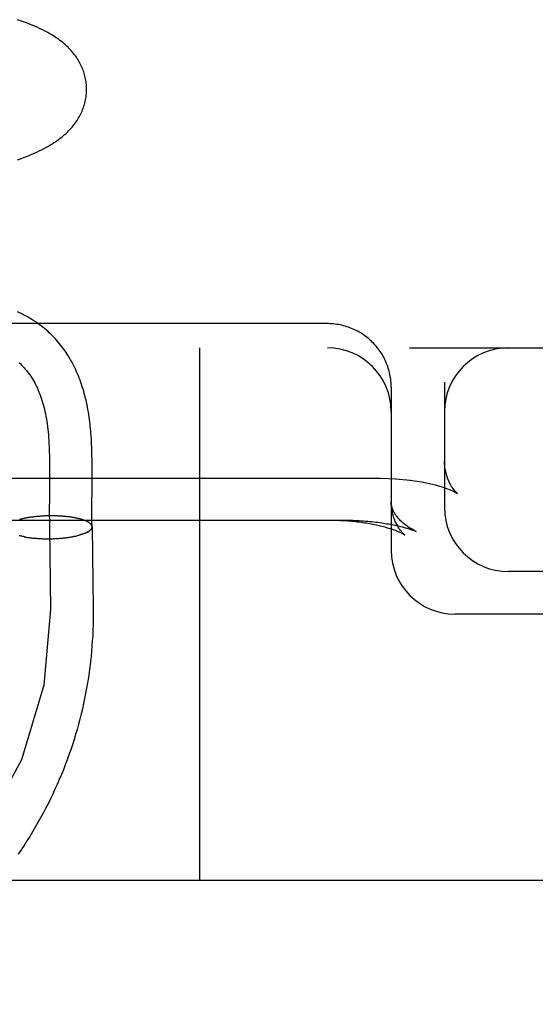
# Model space of a CAD drawing. Header units: inches. Extents: x 0 to 184, y 0 to 119.
# Tile 69 of 115: x 104.817 to 104.938, y 43.27 to 43.501. Entities that reach past the tile are written whole.
import ezdxf

# ---------------------------------------------------------------- set-up
doc = ezdxf.new("R2010")
doc.units = ezdxf.units.IN
doc.header["$LTSCALE"] = 10.121375
doc.header["$MEASUREMENT"] = 0
doc.linetypes.add('HIDDEN', pattern=[0.2, 0.1, -0.1])
doc.layers.add('DEFAULT_2', color=8, linetype='HIDDEN')

msp = doc.modelspace()

# ---------------------------------------------------------------- linework, layer by layer
at = {"layer": 'DEFAULT_2', "color": 8, "linetype": 'HIDDEN'}
for p, q in [((104.88924, 43.42928), (104.66839, 43.42928)), ((102.88424, 43.42361), (105.08924, 43.42361)), ((104.85924, 43.42361), (104.85924, 43.29861)), ((104.90394, 43.41732), (104.90386, 43.4177)), ((104.90421, 43.41536), (104.90418, 43.41575)), ((104.90424, 43.41436), (104.90424, 43.37611)), ((104.91674, 43.41552), (104.91674, 43.38611)), ((104.82398, 43.39698), (104.82399, 43.39552)), ((104.82399, 43.39552), (104.82399, 43.39405)), ((104.83399, 43.39522), (104.83399, 43.39673)), ((104.83399, 43.39368), (104.83399, 43.39522)), ((104.68174, 43.393), (104.90174, 43.393)), ((104.82399, 43.39405), (104.82398, 43.39181)), ((104.90174, 43.393), (104.90544, 43.39289)), ((104.90524, 43.3929), (104.90879, 43.39256)), ((104.90865, 43.39258), (104.91191, 43.39206)), ((104.82398, 43.39181), (104.82395, 43.38806)), ((104.91464, 43.39143), (104.91685, 43.39075)), ((104.91685, 43.39075), (104.91849, 43.3901)), ((104.82395, 43.38806), (104.82394, 43.38583)), ((104.91846, 43.39012), (104.91937, 43.38967)), ((104.91935, 43.38968), (104.91945, 43.38962)), ((104.91943, 43.38964), (104.9198, 43.38941)), ((104.82394, 43.38583), (104.82394, 43.3842)), ((104.83393, 43.38527), (104.83394, 43.38672)), ((104.8171, 43.38336), (104.81692, 43.3833)), ((104.81726, 43.3834), (104.81707, 43.38335)), ((104.81742, 43.38344), (104.81722, 43.38339)), ((104.81757, 43.38348), (104.81737, 43.38342)), ((104.81774, 43.38351), (104.81753, 43.38346)), ((104.8179, 43.38355), (104.81769, 43.3835)), ((104.81807, 43.38359), (104.81785, 43.38354)), ((104.81824, 43.38362), (104.81802, 43.38357)), ((104.81841, 43.38365), (104.81819, 43.38361)), ((104.81859, 43.38369), (104.81836, 43.38364)), ((104.81877, 43.38372), (104.81853, 43.38367)), ((104.81895, 43.38375), (104.81871, 43.38371)), ((104.81913, 43.38378), (104.81889, 43.38374)), ((104.81931, 43.38381), (104.81907, 43.38377)), ((104.8195, 43.38384), (104.81925, 43.3838)), ((104.81969, 43.38386), (104.81943, 43.38382)), ((104.81988, 43.38389), (104.81962, 43.38385)), ((104.82007, 43.38391), (104.81981, 43.38388)), ((104.82027, 43.38394), (104.82, 43.3839)), ((104.82046, 43.38396), (104.82019, 43.38393)), ((104.82066, 43.38398), (104.82038, 43.38395)), ((104.82086, 43.384), (104.82058, 43.38397)), ((104.82106, 43.38402), (104.82077, 43.38399)), ((104.82126, 43.38404), (104.82097, 43.38401)), ((104.82146, 43.38406), (104.82117, 43.38403)), ((104.82167, 43.38407), (104.82137, 43.38405)), ((104.82187, 43.38409), (104.82157, 43.38406)), ((104.82208, 43.3841), (104.82178, 43.38408)), ((104.82228, 43.38412), (104.82198, 43.38409)), ((104.82249, 43.38413), (104.82218, 43.38411)), ((104.8227, 43.38414), (104.82239, 43.38412)), ((104.82291, 43.38415), (104.82259, 43.38413)), ((104.82311, 43.38415), (104.8228, 43.38414)), ((104.82332, 43.38416), (104.82301, 43.38415)), ((104.82353, 43.38417), (104.82322, 43.38415)), ((104.82374, 43.38417), (104.82342, 43.38416)), ((104.82395, 43.38417), (104.82363, 43.38417)), ((104.82416, 43.38418), (104.82384, 43.38417)), ((104.82437, 43.38418), (104.82405, 43.38417)), ((104.82458, 43.38418), (104.82426, 43.38417)), ((104.82479, 43.38418), (104.82446, 43.38417)), ((104.825, 43.38417), (104.82467, 43.38417)), ((104.82521, 43.38417), (104.82488, 43.38417)), ((104.82542, 43.38416), (104.82509, 43.38417)), ((104.82562, 43.38416), (104.82529, 43.38416)), ((104.82583, 43.38415), (104.8255, 43.38416)), ((104.82604, 43.38414), (104.8257, 43.38415)), ((104.82624, 43.38413), (104.82591, 43.38414)), ((104.82645, 43.38412), (104.82611, 43.38414)), ((104.82665, 43.38411), (104.82631, 43.38413)), ((104.82685, 43.3841), (104.82652, 43.38411)), ((104.82705, 43.38408), (104.82672, 43.3841)), ((104.82725, 43.38407), (104.82692, 43.38409)), ((104.82745, 43.38405), (104.82711, 43.38407)), ((104.82764, 43.38403), (104.82731, 43.38406)), ((104.8277, 43.38402), (104.82751, 43.38404)), ((104.82789, 43.384), (104.82764, 43.38403)), ((104.82808, 43.38398), (104.82784, 43.38401)), ((104.82827, 43.38396), (104.82803, 43.38399)), ((104.82846, 43.38394), (104.82822, 43.38397)), ((104.82864, 43.38392), (104.82841, 43.38395)), ((104.82883, 43.38389), (104.8286, 43.38393)), ((104.82901, 43.38387), (104.82878, 43.3839)), ((104.82919, 43.38384), (104.82897, 43.38388)), ((104.82936, 43.38381), (104.82915, 43.38385)), ((104.82954, 43.38379), (104.82933, 43.38382)), ((104.82971, 43.38376), (104.8295, 43.3838)), ((104.82988, 43.38373), (104.82968, 43.38377)), ((104.83005, 43.38369), (104.82985, 43.38374)), ((104.83021, 43.38366), (104.83002, 43.3837)), ((104.83037, 43.38363), (104.83018, 43.38367)), ((104.83053, 43.3836), (104.83035, 43.38364)), ((104.83069, 43.38356), (104.83051, 43.3836)), ((104.83084, 43.38352), (104.83067, 43.38357)), ((104.83394, 43.38389), (104.83393, 43.38527)), ((104.82399, 43.3815), (104.82423, 43.36223)), ((104.83399, 43.38162), (104.83423, 43.36236)), ((104.81721, 43.37945), (104.81699, 43.37949)), ((104.81737, 43.37941), (104.81714, 43.37946)), ((104.81752, 43.37938), (104.81729, 43.37942)), ((104.81768, 43.37934), (104.81745, 43.37939)), ((104.81784, 43.37931), (104.8176, 43.37935)), ((104.81801, 43.37928), (104.81776, 43.37932)), ((104.81809, 43.37926), (104.81792, 43.37929)), ((104.81801, 43.37928), (104.81826, 43.37923)), ((104.81818, 43.37925), (104.81843, 43.3792)), ((104.81834, 43.37922), (104.8186, 43.37917)), ((104.81852, 43.37919), (104.81877, 43.37914)), ((104.81869, 43.37916), (104.81895, 43.37912)), ((104.81887, 43.37914), (104.81913, 43.37909)), ((104.81905, 43.37911), (104.81931, 43.37907)), ((104.81923, 43.37908), (104.81949, 43.37904)), ((104.81941, 43.37906), (104.81967, 43.37902)), ((104.81959, 43.37904), (104.81986, 43.379)), ((104.81978, 43.37902), (104.82005, 43.37898)), ((104.81997, 43.379), (104.82024, 43.37896)), ((104.82016, 43.37898), (104.82043, 43.37894)), ((104.82035, 43.37896), (104.82062, 43.37893)), ((104.82054, 43.37894), (104.82082, 43.37891)), ((104.82074, 43.37892), (104.82101, 43.3789)), ((104.82093, 43.37891), (104.82121, 43.37888)), ((104.82113, 43.3789), (104.82141, 43.37887)), ((104.82133, 43.37888), (104.82161, 43.37886)), ((104.82153, 43.37887), (104.82181, 43.37885)), ((104.82173, 43.37886), (104.82201, 43.37884)), ((104.82193, 43.37885), (104.82221, 43.37883)), ((104.82213, 43.37884), (104.82241, 43.37883)), ((104.82234, 43.37883), (104.82261, 43.37882)), ((104.82254, 43.37883), (104.82282, 43.37882)), ((104.82275, 43.37882), (104.82302, 43.37881)), ((104.82295, 43.37882), (104.82323, 43.37881)), ((104.82316, 43.37882), (104.82343, 43.37881)), ((104.82336, 43.37882), (104.82364, 43.37881)), ((104.82357, 43.37881), (104.82384, 43.37881)), ((104.82378, 43.37882), (104.82405, 43.37881)), ((104.82398, 43.37882), (104.82425, 43.37882)), ((104.82419, 43.37882), (104.82446, 43.37882)), ((104.82439, 43.37882), (104.82466, 43.37883)), ((104.8246, 43.37883), (104.82487, 43.37883)), ((104.82481, 43.37884), (104.82507, 43.37884)), ((104.82501, 43.37884), (104.82528, 43.37885)), ((104.82522, 43.37885), (104.82548, 43.37886)), ((104.82542, 43.37886), (104.82568, 43.37887)), ((104.82563, 43.37887), (104.82588, 43.37888)), ((104.82583, 43.37888), (104.82609, 43.3789)), ((104.82603, 43.3789), (104.82629, 43.37891)), ((104.82623, 43.37891), (104.82648, 43.37893)), ((104.82644, 43.37893), (104.82668, 43.37894)), ((104.82664, 43.37894), (104.82688, 43.37896)), ((104.82683, 43.37896), (104.82708, 43.37898)), ((104.82703, 43.37898), (104.82727, 43.379)), ((104.82723, 43.379), (104.82746, 43.37902)), ((104.82742, 43.37902), (104.82766, 43.37904)), ((104.82762, 43.37904), (104.82785, 43.37907)), ((104.82781, 43.37906), (104.82803, 43.37909)), ((104.828, 43.37909), (104.82822, 43.37911)), ((104.82819, 43.37911), (104.82841, 43.37914)), ((104.82837, 43.37914), (104.82859, 43.37917)), ((104.82856, 43.37917), (104.82877, 43.3792)), ((104.82874, 43.37919), (104.82895, 43.37923)), ((104.82892, 43.37922), (104.82913, 43.37925)), ((104.8291, 43.37925), (104.8293, 43.37929)), ((104.82928, 43.37928), (104.82948, 43.37932)), ((104.82945, 43.37932), (104.82965, 43.37935)), ((104.82962, 43.37935), (104.82981, 43.37938)), ((104.82979, 43.37938), (104.82998, 43.37942)), ((104.82996, 43.37942), (104.83014, 43.37945)), ((104.83012, 43.37945), (104.8303, 43.37949)), ((104.83028, 43.37949), (104.83044, 43.37953)), ((104.83297, 43.38042), (104.83224, 43.38008)), ((104.90945, 43.38079), (104.91014, 43.38049)), ((105.08924, 43.37111), (104.93174, 43.37111)), ((104.83423, 43.36236), (104.83424, 43.36111)), ((105.08924, 43.36111), (104.91924, 43.36111)), ((105.19924, 43.29861), (102.88424, 43.29861))]:
    msp.add_line(p, q, dxfattribs=at)
for points in [[(104.83269, 43.48442), (104.83268, 43.48471), (104.83266, 43.48504), (104.83264, 43.48538), (104.8326, 43.48571), (104.83256, 43.48605), (104.83251, 43.48638), (104.83245, 43.48671), (104.83238, 43.48704), (104.8323, 43.48737), (104.83222, 43.4877), (104.83212, 43.48802), (104.83202, 43.48835), (104.83191, 43.48867), (104.83178, 43.48899), (104.83166, 43.48931), (104.83152, 43.48962), (104.83137, 43.48994), (104.83121, 43.49025), (104.83105, 43.49056), (104.83087, 43.49087), (104.83069, 43.49118), (104.8305, 43.49148), (104.83029, 43.49179), (104.83008, 43.49209), (104.82986, 43.49238), (104.82963, 43.49268), (104.82939, 43.49297), (104.82914, 43.49326), (104.82888, 43.49355), (104.82861, 43.49383), (104.82833, 43.49411), (104.82804, 43.49439), (104.82774, 43.49466), (104.82743, 43.49494), (104.82711, 43.49521), (104.82678, 43.49547), (104.82643, 43.49574), (104.82607, 43.496), (104.8257, 43.49626), (104.82532, 43.49652), (104.82492, 43.49678), (104.82451, 43.49704), (104.82407, 43.49729), (104.82362, 43.49755), (104.82315, 43.4978), (104.82266, 43.49806), (104.82215, 43.49831), (104.82162, 43.49856), (104.82107, 43.49882), (104.82049, 43.49907), (104.81989, 43.49932), (104.81925, 43.49958), (104.81858, 43.49983), (104.81788, 43.50009), (104.81715, 43.50034), (104.8164, 43.50059)], [(104.81647, 43.46772), (104.81719, 43.46798), (104.81789, 43.46824), (104.81856, 43.4685), (104.8192, 43.46875), (104.81982, 43.46901), (104.82042, 43.46927), (104.821, 43.46953), (104.82155, 43.46979), (104.82209, 43.47006), (104.8226, 43.47032), (104.8231, 43.47059), (104.82359, 43.47086), (104.82405, 43.47113), (104.8245, 43.4714), (104.82494, 43.47168), (104.82535, 43.47195), (104.82575, 43.47223), (104.82613, 43.4725), (104.8265, 43.47278), (104.82686, 43.47306), (104.8272, 43.47335), (104.82754, 43.47363), (104.82786, 43.47392), (104.82817, 43.47422), (104.82847, 43.47451), (104.82875, 43.47481), (104.82903, 43.47511), (104.82929, 43.47541), (104.82955, 43.47572), (104.82979, 43.47603), (104.83002, 43.47634), (104.83024, 43.47664), (104.83045, 43.47695), (104.83065, 43.47726), (104.83083, 43.47757), (104.83101, 43.47789), (104.83118, 43.4782), (104.83134, 43.47852), (104.83149, 43.47883), (104.83163, 43.47915), (104.83176, 43.47948), (104.83189, 43.4798), (104.832, 43.48012), (104.83211, 43.48045), (104.83221, 43.48078), (104.83229, 43.48111), (104.83237, 43.48144), (104.83244, 43.48177), (104.8325, 43.48211), (104.83256, 43.48244), (104.8326, 43.48278), (104.83264, 43.48312), (104.83266, 43.48346), (104.83268, 43.48379), (104.83269, 43.48413), (104.83269, 43.48442)], [(104.83399, 43.39673), (104.83398, 43.39748), (104.83396, 43.39821), (104.83395, 43.39892), (104.83393, 43.39963), (104.8339, 43.40032), (104.83388, 43.40099), (104.83384, 43.40164), (104.83381, 43.40228), (104.83377, 43.40289), (104.83372, 43.40348), (104.83368, 43.40405), (104.83363, 43.4046), (104.83357, 43.40514), (104.83351, 43.40568), (104.83345, 43.40622), (104.83337, 43.40679), (104.83329, 43.40737), (104.8332, 43.40796), (104.83311, 43.40854), (104.83301, 43.40911), (104.8329, 43.40967), (104.83279, 43.41022), (104.83268, 43.41077), (104.83256, 43.4113), (104.83243, 43.41183), (104.8323, 43.41237), (104.83216, 43.41289), (104.83201, 43.41342), (104.83185, 43.41394), (104.83169, 43.41446), (104.83152, 43.41498), (104.83135, 43.41549), (104.83116, 43.416), (104.83097, 43.4165), (104.83078, 43.417), (104.83057, 43.41749), (104.83036, 43.41798), (104.83014, 43.41846), (104.82992, 43.41894), (104.82969, 43.41941), (104.82945, 43.41987), (104.8292, 43.42033), (104.82895, 43.42078), (104.82869, 43.42123), (104.82842, 43.42167), (104.82815, 43.4221), (104.82786, 43.42253), (104.82758, 43.42295), (104.82728, 43.42336), (104.82698, 43.42377), (104.82667, 43.42417), (104.82635, 43.42457), (104.82603, 43.42495), (104.8257, 43.42534), (104.82536, 43.42571), (104.82502, 43.42608), (104.82467, 43.42644), (104.82431, 43.42679), (104.82394, 43.42714), (104.82357, 43.42748), (104.82319, 43.42782), (104.8228, 43.42815), (104.8224, 43.42847), (104.822, 43.42878), (104.82159, 43.42909), (104.82117, 43.42939), (104.82074, 43.42968), (104.82031, 43.42997), (104.81986, 43.43025), (104.81941, 43.43052), (104.81894, 43.43079), (104.81847, 43.43105), (104.81798, 43.4313), (104.81749, 43.43155), (104.81699, 43.43179), (104.81647, 43.43202)], [(104.90424, 43.41436), (104.90424, 43.41457), (104.90423, 43.41496), (104.90421, 43.41536), (104.90418, 43.41575), (104.90413, 43.41615), (104.90408, 43.41654), (104.90402, 43.41693), (104.90394, 43.41732), (104.90386, 43.4177), (104.90377, 43.41809), (104.90366, 43.41847), (104.90355, 43.41885), (104.90342, 43.41922), (104.90329, 43.4196), (104.90314, 43.41996), (104.90299, 43.42033), (104.90283, 43.42069), (104.90265, 43.42104), (104.90247, 43.4214), (104.90228, 43.42174), (104.90208, 43.42208), (104.90187, 43.42242), (104.90165, 43.42275), (104.90142, 43.42307), (104.90118, 43.42339), (104.90094, 43.4237), (104.90068, 43.42401), (104.90042, 43.42431), (104.90015, 43.4246), (104.89988, 43.42488), (104.89959, 43.42516), (104.8993, 43.42543), (104.899, 43.42569), (104.89869, 43.42595), (104.89838, 43.42619), (104.89806, 43.42643), (104.89774, 43.42666), (104.89741, 43.42688), (104.89707, 43.42709), (104.89673, 43.42729), (104.89638, 43.42749), (104.89602, 43.42767), (104.89566, 43.42784), (104.8953, 43.42801), (104.89493, 43.42817), (104.89456, 43.42831), (104.89419, 43.42845), (104.89381, 43.42857), (104.89343, 43.42869), (104.89304, 43.42879), (104.89265, 43.42889), (104.89226, 43.42898), (104.89187, 43.42905), (104.89148, 43.42911), (104.89108, 43.42917), (104.89068, 43.42921), (104.89029, 43.42924), (104.88989, 43.42927), (104.88949, 43.42928), (104.88924, 43.42928)], [(104.81683, 43.42009), (104.81713, 43.41982), (104.81743, 43.41953), (104.81772, 43.41924), (104.81801, 43.41894), (104.81828, 43.41863), (104.81856, 43.41831), (104.81882, 43.41797), (104.81908, 43.41763), (104.81934, 43.41728), (104.81958, 43.41692), (104.81982, 43.41656), (104.82006, 43.41618), (104.82028, 43.41579), (104.82051, 43.41539), (104.82072, 43.41498), (104.82093, 43.41456), (104.82113, 43.41413), (104.82133, 43.41368), (104.82151, 43.41323), (104.8217, 43.41277), (104.82187, 43.4123), (104.82204, 43.41181), (104.8222, 43.41132), (104.82235, 43.41081), (104.8225, 43.41029), (104.82264, 43.40976), (104.82277, 43.40922), (104.8229, 43.40867), (104.82302, 43.40811), (104.82313, 43.40753), (104.82324, 43.40695), (104.82333, 43.40635), (104.82343, 43.40574), (104.82351, 43.40511), (104.82358, 43.40448), (104.82365, 43.40383), (104.82372, 43.40317), (104.82377, 43.40252), (104.82381, 43.40186), (104.82385, 43.40119), (104.82389, 43.40051), (104.82392, 43.39982), (104.82394, 43.39912), (104.82396, 43.39841), (104.82397, 43.3977), (104.82398, 43.39698)], [(104.90413, 43.41615), (104.90408, 43.41654), (104.90402, 43.41693)], [(104.91745, 43.39302), (104.91686, 43.3954), (104.91674, 43.39698)], [(104.91828, 43.39127), (104.91743, 43.39306), (104.91684, 43.39552), (104.91674, 43.39697)], [(104.83394, 43.38672), (104.83397, 43.39055), (104.83399, 43.39368)], [(104.91184, 43.39207), (104.91462, 43.39143), (104.91687, 43.39074)], [(104.91965, 43.38953), (104.91911, 43.3901), (104.91829, 43.39126)], [(104.9198, 43.38941), (104.91963, 43.38955), (104.91908, 43.39013)], [(104.91014, 43.38049), (104.90991, 43.38061), (104.90965, 43.38075), (104.90938, 43.38089), (104.90913, 43.38103), (104.90887, 43.38118), (104.90863, 43.38133), (104.90838, 43.38149), (104.90815, 43.38165), (104.90791, 43.38181), (104.90769, 43.38198), (104.90747, 43.38214), (104.90725, 43.38232), (104.90704, 43.38249), (104.90684, 43.38267), (104.90664, 43.38285), (104.90646, 43.38303), (104.90627, 43.38322), (104.9061, 43.3834), (104.90593, 43.38359), (104.90577, 43.38378), (104.90562, 43.38396), (104.90548, 43.38415), (104.90535, 43.38434), (104.90522, 43.38453), (104.9051, 43.38471), (104.90499, 43.3849), (104.90489, 43.38508), (104.9048, 43.38526), (104.90471, 43.38545), (104.90464, 43.38562), (104.90457, 43.3858), (104.9045, 43.38598), (104.90445, 43.38616), (104.9044, 43.38633), (104.90436, 43.3865), (104.90432, 43.38668), (104.90429, 43.38685), (104.90427, 43.38703), (104.90425, 43.38721), (104.90424, 43.38739), (104.90424, 43.38755)], [(104.90742, 43.37974), (104.90742, 43.37974), (104.90743, 43.37973), (104.90743, 43.37973), (104.90741, 43.37974), (104.9074, 43.37975), (104.90737, 43.37978), (104.90734, 43.3798), (104.9073, 43.37984), (104.90725, 43.37988), (104.9072, 43.37993), (104.90714, 43.37998), (104.90707, 43.38005), (104.907, 43.38012), (104.90692, 43.3802), (104.90684, 43.38028), (104.90675, 43.38038), (104.90666, 43.38049), (104.90657, 43.3806), (104.90647, 43.38073), (104.90636, 43.38086), (104.90626, 43.38101), (104.90614, 43.38117), (104.90603, 43.38133), (104.90591, 43.38152), (104.9058, 43.38171), (104.90568, 43.38191), (104.90556, 43.38213), (104.90544, 43.38236), (104.90532, 43.38261), (104.9052, 43.38287), (104.90509, 43.38314), (104.90498, 43.38343), (104.90487, 43.38373), (104.90477, 43.38404), (104.90467, 43.38436), (104.90458, 43.3847), (104.90451, 43.38505), (104.90443, 43.3854), (104.90437, 43.38577), (104.90432, 43.38614), (104.90429, 43.38652), (104.90426, 43.3869), (104.90424, 43.38729), (104.90424, 43.38755)], [(104.82394, 43.3842), (104.82395, 43.38339), (104.82396, 43.38259), (104.82397, 43.3818), (104.824, 43.38101)], [(104.83312, 43.3827), (104.83303, 43.38275), (104.83294, 43.3828), (104.83285, 43.38284), (104.83275, 43.38289), (104.83264, 43.38294), (104.83254, 43.38299), (104.83243, 43.38303), (104.83231, 43.38308), (104.83219, 43.38312), (104.83207, 43.38317), (104.83195, 43.38321), (104.83182, 43.38326), (104.83168, 43.3833), (104.83155, 43.38334), (104.83141, 43.38338), (104.83127, 43.38342), (104.83112, 43.38346), (104.83097, 43.3835), (104.83082, 43.38353)], [(104.83398, 43.38163), (104.83397, 43.38199), (104.83396, 43.38259), (104.83395, 43.38323), (104.83394, 43.38389)], [(104.66874, 43.38319), (104.89311, 43.38319), (104.89363, 43.38319), (104.89415, 43.38318), (104.89467, 43.38316), (104.89519, 43.38315), (104.8957, 43.38313), (104.89621, 43.3831), (104.89672, 43.38308), (104.89723, 43.38304), (104.89773, 43.38301), (104.89822, 43.38297), (104.89872, 43.38293), (104.8992, 43.38288), (104.89968, 43.38283), (104.90016, 43.38278), (104.90062, 43.38273), (104.90108, 43.38267), (104.90154, 43.38261), (104.90198, 43.38255), (104.90241, 43.38248), (104.90284, 43.38242), (104.90325, 43.38235), (104.90366, 43.38228), (104.90405, 43.38221), (104.90444, 43.38213), (104.90481, 43.38206), (104.90518, 43.38198), (104.90553, 43.38191), (104.90586, 43.38183), (104.90618, 43.38176), (104.90649, 43.38168), (104.90678, 43.38161), (104.90706, 43.38154), (104.90732, 43.38147), (104.90757, 43.3814), (104.90781, 43.38133), (104.90803, 43.38126), (104.90824, 43.3812), (104.90844, 43.38114), (104.90862, 43.38108), (104.9088, 43.38102), (104.90896, 43.38096), (104.90911, 43.38091), (104.90925, 43.38086), (104.90938, 43.38081), (104.90945, 43.38079)], [(104.83297, 43.38042), (104.83306, 43.38047), (104.83314, 43.38053), (104.83322, 43.38058), (104.8333, 43.38063), (104.83337, 43.38068), (104.83344, 43.38074), (104.83351, 43.38079), (104.83357, 43.38084), (104.83363, 43.3809), (104.83368, 43.38095), (104.83373, 43.38101), (104.83377, 43.38106), (104.83381, 43.38112), (104.83385, 43.38117), (104.83388, 43.38123), (104.83391, 43.38129), (104.83393, 43.38134), (104.83395, 43.3814), (104.83397, 43.38145), (104.83398, 43.38151), (104.83398, 43.38156), (104.83398, 43.38162), (104.83398, 43.38163)], [(104.83398, 43.38163), (104.83398, 43.38168), (104.83397, 43.38173), (104.83396, 43.38179), (104.83394, 43.38184), (104.83392, 43.3819), (104.8339, 43.38195), (104.83387, 43.38201), (104.83384, 43.38206), (104.8338, 43.38212), (104.83376, 43.38217), (104.83371, 43.38222), (104.83366, 43.38228), (104.83361, 43.38233), (104.83355, 43.38238), (104.83349, 43.38244), (104.83342, 43.38249), (104.83335, 43.38254), (104.83328, 43.38259), (104.8332, 43.38264), (104.83311, 43.38269)], [(104.83357, 43.38084), (104.83363, 43.3809), (104.83368, 43.38095), (104.83373, 43.38101), (104.83378, 43.38106), (104.83382, 43.38111), (104.83385, 43.38117), (104.83388, 43.38123), (104.83391, 43.38128), (104.83394, 43.38134), (104.83395, 43.38139), (104.83397, 43.38145), (104.83398, 43.3815), (104.83399, 43.38156), (104.83399, 43.38161)], [(104.83399, 43.38162), (104.83399, 43.38167), (104.83398, 43.38173), (104.83397, 43.38178), (104.83395, 43.38184), (104.83393, 43.38189), (104.83391, 43.38195), (104.83388, 43.382), (104.83385, 43.38206), (104.83381, 43.38211), (104.83377, 43.38217)], [(104.89008, 43.38319), (104.89054, 43.38319), (104.89099, 43.38318), (104.89145, 43.38317), (104.8919, 43.38315), (104.89235, 43.38313), (104.89281, 43.38311), (104.89325, 43.38308), (104.8937, 43.38306), (104.89415, 43.38302), (104.89459, 43.38299), (104.89503, 43.38295), (104.89546, 43.3829), (104.89589, 43.38286), (104.89632, 43.38281), (104.89675, 43.38276), (104.89716, 43.3827), (104.89758, 43.38264), (104.89799, 43.38258), (104.89839, 43.38252), (104.89879, 43.38245), (104.89919, 43.38238), (104.89957, 43.38231), (104.89996, 43.38224), (104.90033, 43.38216), (104.9007, 43.38208), (104.90106, 43.382), (104.90141, 43.38192), (104.90175, 43.38184), (104.90209, 43.38175), (104.90242, 43.38167), (104.90274, 43.38158), (104.90305, 43.38149), (104.90335, 43.38141), (104.90364, 43.38132), (104.90392, 43.38123), (104.90419, 43.38114), (104.90445, 43.38105), (104.9047, 43.38097), (104.90494, 43.38088), (104.90517, 43.3808), (104.90539, 43.38071), (104.9056, 43.38063), (104.90579, 43.38055), (104.90598, 43.38047), (104.90615, 43.3804), (104.90631, 43.38033), (104.90646, 43.38026), (104.9066, 43.38019), (104.90672, 43.38013), (104.90684, 43.38007), (104.90695, 43.38001), (104.90704, 43.37996), (104.90712, 43.37992), (104.90719, 43.37988), (104.90726, 43.37984), (104.90731, 43.37981), (104.90735, 43.37978), (104.90738, 43.37976), (104.90741, 43.37975), (104.90742, 43.37974)], [(104.81706, 43.37948), (104.81685, 43.37953)], [(104.83224, 43.38008), (104.83212, 43.38003), (104.832, 43.37999), (104.83188, 43.37994), (104.83175, 43.3799), (104.83162, 43.37985), (104.83149, 43.37981), (104.83135, 43.37977), (104.83121, 43.37973), (104.83107, 43.37968), (104.83092, 43.37964), (104.83077, 43.3796), (104.83062, 43.37957), (104.83046, 43.37953)], [(104.83224, 43.38008), (104.83235, 43.38013), (104.83247, 43.38017), (104.83257, 43.38022)], [(104.83268, 43.38027), (104.83278, 43.38032), (104.83287, 43.38037), (104.83297, 43.38042)], [(104.82423, 43.36223), (104.82265, 43.34443), (104.81739, 43.32697), (104.80882, 43.31113), (104.797, 43.29696), (104.78278, 43.2855), (104.76621, 43.2768), (104.74851, 43.27148), (104.72974, 43.26958), (104.71128, 43.27123), (104.69319, 43.27643), (104.67681, 43.28479), (104.66218, 43.29628), (104.65039, 43.31006), (104.64147, 43.32608), (104.63608, 43.34318), (104.63424, 43.36143)], [(104.83424, 43.36111), (104.83423, 43.35987), (104.83421, 43.35863), (104.83417, 43.35738), (104.83412, 43.35614), (104.83404, 43.3549), (104.83396, 43.35366), (104.83386, 43.35242), (104.83374, 43.35118), (104.8336, 43.34994), (104.83346, 43.34871), (104.83329, 43.34747), (104.83311, 43.34624), (104.83291, 43.34501), (104.8327, 43.34379), (104.83247, 43.34256), (104.83223, 43.34134), (104.83197, 43.34012), (104.8317, 43.33891), (104.83141, 43.3377), (104.83111, 43.33649), (104.83079, 43.33528), (104.83045, 43.33408), (104.8301, 43.33288), (104.82974, 43.33169), (104.82936, 43.3305), (104.82896, 43.32932), (104.82855, 43.32814), (104.82813, 43.32696), (104.82769, 43.3258), (104.82723, 43.32463), (104.82676, 43.32347), (104.82628, 43.32232), (104.82578, 43.32117), (104.82526, 43.32003), (104.82474, 43.3189), (104.82419, 43.31777), (104.82364, 43.31665), (104.82307, 43.31553), (104.82248, 43.31442), (104.82188, 43.31332), (104.82127, 43.31223), (104.82064, 43.31114), (104.82, 43.31006), (104.81935, 43.30899), (104.81868, 43.30792), (104.818, 43.30686), (104.8173, 43.30582), (104.8166, 43.30478)]]:
    msp.add_lwpolyline(points, dxfattribs=at)
for centre, start, end in [((104.88924, 43.40861), 0, 90), ((104.93174, 43.40861), 90, 180), ((104.93174, 43.38611), 180, 270), ((104.91924, 43.37611), 180, 270)]:
    msp.add_arc(centre, 0.015, start, end, dxfattribs=at)

doc.saveas('drawing.dxf')
